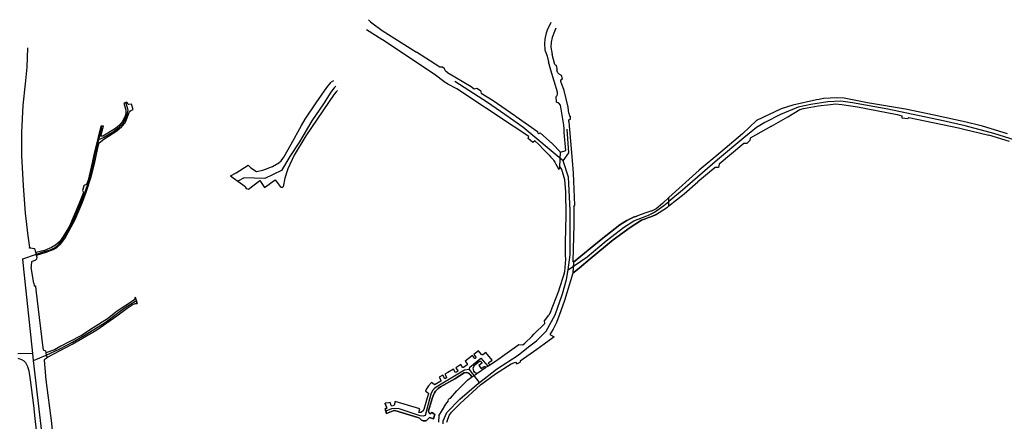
# Model space of a CAD drawing. Extents: x 166506 to 171543, y 332500 to 338212.
# Tile 131 of 139: x 169191 to 170418, y 337691 to 338191. Entities that reach past the tile are written whole.
import ezdxf

# ---------------------------------------------------------------- set-up
doc = ezdxf.new("R2010")
doc.units = 0
doc.header["$MEASUREMENT"] = 0
doc.layers.add('IRISH_OS_1000S_FEATURE', color=252, linetype='CONTINUOUS')

msp = doc.modelspace()

# ---------------------------------------------------------------- linework, layer by layer
at = {"layer": 'IRISH_OS_1000S_FEATURE', "color": 9}
for points in [[(169626.035, 338191.314), (169628.436, 338188.664), (169631.645, 338186.006), (169643.096, 338177.763)], [(169642.597, 338166.475), (169623.368, 338178.884)], [(169846.368, 338151.886), (169845.909, 338153.686), (169845.478, 338161.174), (169845.949, 338167.174), (169847.521, 338174.914), (169848.815, 338178.858)], [(169848.815, 338178.858), (169853.281, 338188.231)], [(169859.238, 338180.852), (169857.378, 338176.553), (169854.723, 338169.246), (169853.418, 338163.457), (169853.102, 338157.173), (169854.842, 338147.885)], [(169721.225, 338113.195), (169707.692, 338123.405), (169643.461, 338166.43), (169642.597, 338166.475)], [(169643.096, 338177.763), (169666.449, 338162.812), (169685.534, 338151.021)], [(169201.183, 338156.163), (169200.25, 338132.057), (169198.385, 338111.418), (169195.492, 338084.799)], [(169724.257, 338125.521), (169722.21, 338126.742), (169720.549, 338130.177), (169717.92, 338132.041), (169714.913, 338132.183), (169685.534, 338151.021)], [(169846.368, 338151.886), (169848.311, 338145.885), (169850.19, 338138.941)], [(169860.952, 338130.767), (169860.065, 338134.24), (169858.838, 338134.565), (169857.948, 338135.659), (169854.842, 338147.885)], [(169869.548, 338055.678), (169869.34, 338059.875), (169864.809, 338085.145), (169862.986, 338087.561), (169860.03, 338088.821), (169859.769, 338095.822), (169860.72, 338096.912), (169861.292, 338098.46), (169861.236, 338101.129), (169852.931, 338128.542), (169850.19, 338138.941)], [(169860.952, 338130.767), (169860.427, 338130.188), (169860.433, 338129.006)], [(169724.257, 338125.521), (169753.623, 338107.985)], [(169861.433, 338125.978), (169860.433, 338129.006)], [(169861.739, 338125.051), (169861.433, 338125.978)], [(169865.231, 338114.471), (169865.554, 338116.315), (169867.318, 338117.681), (169866.283, 338121.687), (169863.505, 338123.437), (169861.739, 338125.051)], [(169454.138, 337996.839), (169460.944, 338000.64), (169476.135, 338010.079), (169479.227, 338007.087), (169486.329, 338002.497), (169494.389, 338004.072), (169506.463, 338008.532), (169514.187, 338013.313), (169517.054, 338015.495), (169520.439, 338020.199), (169529.698, 338036.467), (169542.393, 338059.791), (169547.183, 338067.467), (169560.744, 338087.689), (169573.922, 338106.939), (169579.56, 338113.482)], [(169583.229, 338106.377), (169579.084, 338101.177), (169569.871, 338086.476), (169555.464, 338065.405), (169539.783, 338039.237), (169528.023, 338021.204), (169517.438, 338003.563), (169496.661, 337993.763), (169471.179, 337994.547), (169463.211, 337990.353)], [(169582.215, 338115.03), (169579.56, 338113.482)], [(169585.028, 338108.634), (169583.229, 338106.377)], [(169722.972, 338112.304), (169721.225, 338113.195)], [(169724.784, 338111.284), (169722.972, 338112.304)], [(169837.751, 338036.501), (169833.243, 338040.443), (169830.487, 338038.605), (169824.772, 338043.392), (169825.375, 338045.955), (169806.093, 338058.992), (169735.743, 338105.115), (169724.784, 338111.284)], [(169795.713, 338073.28), (169774.282, 338088.135), (169733.604, 338114.444)], [(169753.623, 338107.985), (169757.683, 338105.426), (169760.812, 338105.907), (169765.394, 338103.004), (169766.209, 338099.694), (169781.071, 338090.553)], [(169875.382, 338075.026), (169874.478, 338082.549), (169869.42, 338103.214), (169865.231, 338114.471)], [(169585.744, 338101.51), (169583.045, 338098.703), (169547.973, 338046.951), (169533.197, 338022.585), (169525.611, 338005.763), (169521.751, 337994.007), (169519.444, 337983.317), (169518.299, 337982.47)], [(169587.403, 338103.236), (169585.744, 338101.51)], [(170370.298, 338063.771), (170330.345, 338072.583), (170294.726, 338079.789), (170247.388, 338087.714), (170218.314, 338093.609), (170208.99, 338094.184), (170192.721, 338093.174), (170187.157, 338092.17)], [(169195.492, 338084.799), (169193.542, 338050.98), (169193.67, 338022.122), (169195.799, 337984.376)], [(169289.959, 338042.156), (169295.955, 338044.776), (169308.17, 338052.11), (169314.867, 338057.117), (169319.783, 338061.804), (169322.347, 338066.203), (169325.313, 338073.58), (169326.512, 338078.539), (169323.647, 338088.24)], [(169323.647, 338088.24), (169320.977, 338087.513), (169323.705, 338078.915), (169323.636, 338075.202), (169322.198, 338070.344), (169319.205, 338064.187), (169315.847, 338060.203), (169310.904, 338055.992), (169294.995, 338046.156), (169292.366, 338046.164), (169295.039, 338056.027), (169295.628, 338058.996)], [(169332.782, 338079.472), (169330.692, 338086.39), (169327.553, 338085.605), (169326.435, 338085.857), (169325.564, 338087.261), (169324.967, 338088.599), (169323.647, 338088.24)], [(169781.071, 338090.553), (169808.128, 338071.892)], [(170187.157, 338092.17), (170184.011, 338091.602), (170154.209, 338084.77), (170139.932, 338080.467), (170109.314, 338065.827), (170091.792, 338049.321), (170064.64, 338026.334), (170037.873, 338004.226), (170000, 337970.069)], [(170466.862, 338030.869), (170452.569, 338034.641), (170404.932, 338049.616), (170368.894, 338059.378), (170341.485, 338065.385), (170272.738, 338079.824), (170228.851, 338087.793), (170214.074, 338090.015), (170198.112, 338088.979), (170176.956, 338085.865), (170161.218, 338082.329), (170138.995, 338073.374), (170119.543, 338063.511), (170109.198, 338057.221), (170093.335, 338044.306), (170060.694, 338016.695), (170016.793, 337979.117), (170000, 337965.159)], [(170163.286, 338079.702), (170167.603, 338080.964), (170185.905, 338083.976), (170201.438, 338085.902)], [(170201.438, 338085.902), (170207.619, 338086.485), (170215.556, 338085.794), (170234.819, 338082.748), (170284.162, 338073.294), (170290.201, 338071.736), (170290.181, 338069.215), (170297.737, 338068.148), (170298.757, 338069.653), (170360.552, 338056.701), (170369.234, 338054.66)], [(169212.539, 337898.111), (169224.238, 337901.769), (169233.127, 337905.253), (169237.974, 337908.157), (169242.665, 337912.456), (169247.66, 337918.848), (169260.427, 337942.651), (169269.636, 337964.075), (169274.099, 337976.606), (169280.616, 337995.734), (169284.559, 338011.923), (169288.4, 338029.842), (169290.37, 338038.066), (169296.407, 338042.671), (169312.308, 338052.813), (169318.746, 338058.19), (169322.656, 338062.955), (169325.501, 338069.214), (169328.336, 338077.03), (169329.994, 338078.341), (169332.782, 338079.472)], [(169868.413, 338015.508), (169818.144, 338057.733), (169795.713, 338073.28)], [(169808.128, 338071.892), (169809.017, 338071.279)], [(169809.017, 338071.279), (169809.849, 338070.705)], [(169809.849, 338070.705), (169836.297, 338052.226), (169836.379, 338051.296), (169836.88, 338050.552), (169838.149, 338049.797), (169839.505, 338050.642), (169855.063, 338036.751), (169865.152, 338026.417)], [(169875.382, 338075.026), (169876.102, 338071.164), (169877.497, 338071.07)], [(169877.635, 338067.514), (169877.497, 338071.07)], [(170128.004, 338058.788), (170148.27, 338070.408), (170163.286, 338079.702)], [(169292.29, 338058.957), (169289.14, 338044.943), (169283.99, 338025.154), (169281.552, 338013.169), (169276.746, 337991.79), (169274.467, 337986.078), (169272.423, 337985.388), (169271.26, 337984.702), (169269.791, 337978.609), (169270.781, 337976.288), (169265.276, 337961.612), (169253.372, 337934.482), (169248.873, 337927.026), (169244.925, 337920.042), (169241.364, 337915.325), (169236.235, 337910.664), (169231.066, 337907.605), (169222.338, 337904.247), (169211.659, 337901.411)], [(169289.959, 338042.156), (169291.914, 338049.28), (169293.608, 338058.972)], [(169292.29, 338058.957), (169293.608, 338058.972)], [(169293.608, 338058.972), (169295.628, 338058.996)], [(169865.152, 338026.417), (169871.826, 338028.445), (169869.781, 338050.968), (169869.548, 338055.678)], [(169875.295, 338064.108), (169875.402, 338065.883), (169876.043, 338066.978), (169877.635, 338067.514)], [(169875.295, 338064.108), (169876.119, 338054.721)], [(170128.004, 338058.788), (170101.199, 338043.859), (170100.754, 338041.029), (170097.19, 338037.405), (170093.341, 338037.354)], [(170387.32, 338059.6), (170370.298, 338063.771)], [(170421.559, 338049.322), (170390.747, 338058.76), (170387.32, 338059.6)], [(169868.413, 338015.508), (169875.323, 338025.494), (169873.461, 338055.108)], [(169876.119, 338054.721), (169879.593, 338016.173), (169880.639, 338000.503), (169882.349, 337960.34), (169881.648, 337959.274), (169881.693, 337936.3), (169880.396, 337890.361), (169881.397, 337889.345)], [(170369.234, 338054.66), (170386.599, 338050.578), (170398.689, 338047.392)], [(170424.093, 338039.634), (170398.689, 338047.392)], [(169212.182, 337899.451), (169220.72, 337902.296), (169228.466, 337904.482), (169235.516, 337907.858), (169240.581, 337912.029), (169243.659, 337915.902), (169250.809, 337927.223), (169261.733, 337948.374), (169261.931, 337949.665), (169271.134, 337971.945), (169278.715, 337994.02), (169281.973, 338007.332), (169286.014, 338026.293), (169289.959, 338042.156)], [(169837.751, 338036.501), (169844.787, 338029.062)], [(170093.341, 338037.354), (170062.521, 338011.567), (170061.943, 338007.204), (170057.732, 338007.54), (170035.898, 337989.448)], [(169844.787, 338029.062), (169846.731, 338027.007)], [(169846.731, 338027.007), (169848.665, 338024.965)], [(169848.665, 338024.965), (169850.747, 338022.762)], [(169850.747, 338022.762), (169852.578, 338020.827)], [(169852.578, 338020.827), (169854.413, 338018.886)], [(169854.413, 338018.886), (169856.008, 338017.2), (169856.343, 338016.622)], [(169864.309, 338008.417), (169865.152, 338026.417)], [(169856.343, 338016.622), (169857.861, 338013.998)], [(169857.861, 338013.998), (169859.379, 338011.374)], [(169859.379, 338011.374), (169860.864, 338008.805)], [(169860.864, 338008.805), (169863.042, 338005.042)], [(169864.309, 338008.417), (169863.042, 338005.042)], [(169871.44, 337898.573), (169871.103, 337913.97), (169872.086, 337947.84), (169871.715, 337977.624), (169870.597, 337992.098), (169866.502, 338004.767), (169864.309, 338008.417)], [(169874.706, 337879.781), (169877.038, 337898.664), (169877.141, 337954.181), (169875.057, 337995.333), (169868.413, 338015.508)], [(169454.138, 337996.839), (169457.368, 337994.531)], [(169457.368, 337994.531), (169463.211, 337990.353)], [(169195.799, 337984.376), (169198.242, 337950.322), (169201.618, 337922.479), (169203.658, 337907.729)], [(169463.211, 337990.353), (169471.869, 337984.165)], [(169471.869, 337984.165), (169472.146, 337983.424), (169473.616, 337981.129), (169476.615, 337980.443), (169490.334, 337991.009), (169496.525, 337982.287), (169509.656, 337992.094), (169515.903, 337983.867), (169517.088, 337982.808), (169518.299, 337982.47)], [(170000, 337959.535), (170018.996, 337974.558), (170035.898, 337989.448)], [(170000, 337970.069), (169992.174, 337962.724), (169984.101, 337956.104)], [(169974.767, 337948.145), (169982.173, 337951.81), (169993.6, 337959.957), (170000, 337965.159)], [(169983.301, 337948.247), (169998.125, 337958.092), (170000, 337959.535)], [(169874.706, 337879.781), (169898.313, 337896.167), (169922.085, 337916.186), (169943.355, 337932.868), (169956.283, 337940.792), (169972.548, 337947.047), (169974.767, 337948.145)], [(169881.397, 337889.345), (169915.806, 337917.54), (169939.109, 337935.924), (169947.533, 337941.343), (169955.947, 337945.376), (169960, 337946.786)], [(169971.169, 337950.84), (169965.454, 337948.998), (169960, 337946.786)], [(169975.051, 337952.12), (169971.169, 337950.84)], [(169977.51, 337946.067), (169974.576, 337944.96)], [(169977.299, 337952.862), (169975.051, 337952.12)], [(169984.101, 337956.104), (169978.186, 337953.155), (169977.299, 337952.862)], [(169983.301, 337948.247), (169977.51, 337946.067)], [(169965.87, 337941.652), (169951.682, 337932.558), (169930.42, 337917.436), (169901.934, 337893.747)], [(169970.871, 337943.559), (169965.87, 337941.652)], [(169974.576, 337944.96), (169970.871, 337943.559)], [(169195.395, 337893.853), (169212.182, 337899.451)], [(169211.659, 337901.411), (169210.575, 337905.481), (169209.606, 337905.992), (169205.41, 337906.904), (169203.762, 337906.977), (169203.658, 337907.729)], [(169211.595, 337892.499), (169212.941, 337893.615), (169213.226, 337895.532), (169212.539, 337898.111)], [(169212.182, 337899.451), (169211.659, 337901.411)], [(169212.182, 337899.451), (169211.659, 337901.411)], [(169212.539, 337898.111), (169212.182, 337899.451)], [(169212.539, 337898.111), (169212.182, 337899.451)], [(169863.037, 337854.015), (169863.669, 337856.718), (169869.279, 337873.267), (169870.26, 337877.86), (169871.57, 337892.662), (169871.44, 337898.573)], [(169196.337, 337884.897), (169195.395, 337893.853)], [(169207.82, 337775.757), (169196.337, 337884.897)], [(169208.895, 337863.254), (169205.684, 337882.785), (169206.054, 337883.962), (169206.111, 337884.877)], [(169206.111, 337884.877), (169206.458, 337890.48), (169211.595, 337892.499)], [(169881.397, 337889.345), (169880.214, 337875.685)], [(169901.934, 337893.747), (169888.095, 337882.238)], [(169825.269, 337784.037), (169835.089, 337791.583), (169846.993, 337803.591), (169858.46, 337823.853), (169867.348, 337850.253), (169872.572, 337868.106), (169874.706, 337879.781)], [(169880.214, 337875.685), (169869.869, 337841.602), (169865.235, 337829.032), (169860.208, 337814.511), (169856.015, 337806.065), (169851.774, 337799.637), (169857.171, 337796.571)], [(169888.095, 337882.238), (169880.214, 337875.685)], [(169208.895, 337863.254), (169209.358, 337859.981), (169210.803, 337860.248), (169211.196, 337859.746), (169211.667, 337855.227)], [(169211.667, 337855.227), (169213.111, 337841.355), (169219.943, 337786.103)], [(169852.404, 337827.306), (169863.037, 337854.015)], [(169335.138, 337845.846), (169335.375, 337844.529), (169333.208, 337841.985), (169312.931, 337828.62), (169300.83, 337819.15), (169283.094, 337807.62), (169274.501, 337802.532), (169269.113, 337798.787), (169252.233, 337789.79), (169242.683, 337785.003), (169234.867, 337780.511), (169224.038, 337776.817)], [(169224.589, 337773.924), (169241.407, 337781.454), (169257.24, 337790.153), (169272.841, 337799.179), (169297.957, 337814.595), (169313.39, 337825.882), (169322.606, 337833.162), (169334.846, 337840.6), (169336.73, 337840.816)], [(169226.091, 337771.378), (169256.988, 337787.275), (169287.63, 337805.397), (169312.494, 337822.582), (169325.16, 337832.284), (169331.5, 337836.606), (169335.368, 337838.277), (169337.544, 337838.244)], [(169335.138, 337845.846), (169336.73, 337840.816)], [(169336.73, 337840.816), (169337.544, 337838.244)], [(169845.275, 337816.343), (169850.579, 337823.369)], [(169852.404, 337827.306), (169850.579, 337823.369)], [(169831.933, 337799.906), (169845.396, 337813.004), (169845.275, 337816.343)], [(169818.023, 337786.75), (169820.672, 337788.809), (169829.471, 337797.162), (169831.933, 337799.906)], [(169219.943, 337786.103), (169220.75, 337780.2), (169223.726, 337779.05), (169224.038, 337776.817)], [(169776.894, 337761.554), (169783.878, 337766.144), (169792.643, 337772.648), (169813.065, 337787.179)], [(169813.065, 337787.179), (169818.023, 337786.75)], [(169857.171, 337796.571), (169853.937, 337794.075), (169850.772, 337792.208), (169844.716, 337787.369), (169835.478, 337780.939)], [(169207.82, 337775.757), (169189.091, 337775.567)], [(169208.824, 337767.078), (169207.82, 337775.757)], [(169208.824, 337767.078), (169224.589, 337773.924)], [(169224.038, 337776.817), (169224.589, 337773.924)], [(169224.038, 337776.817), (169224.589, 337773.924)], [(169224.589, 337773.924), (169224.839, 337772.611), (169226.091, 337771.378)], [(169224.589, 337773.924), (169224.839, 337772.611), (169226.091, 337771.378)], [(169776.894, 337761.554), (169775.631, 337763.127), (169775.455, 337763.548), (169775.492, 337763.953), (169775.889, 337764.47), (169779.734, 337767.583), (169772.068, 337777.276), (169768.111, 337774.282), (169767.49, 337774.07), (169766.784, 337774.483), (169762.907, 337779.196), (169757.142, 337774.585), (169759.643, 337771.395), (169759.774, 337770.992), (169759.654, 337770.42), (169759.349, 337770.007), (169758.87, 337769.794), (169758.44, 337769.8), (169758.047, 337770.061), (169755.511, 337773.254), (169746.321, 337766.155), (169748.803, 337762.807), (169748.878, 337762.131), (169748.649, 337761.748), (169744.218, 337758.521), (169743.39, 337758.356), (169743.072, 337758.677), (169740.746, 337762.08), (169734.652, 337757.958), (169736.985, 337754.182), (169736.632, 337753.478), (169734.933, 337752.429), (169734.56, 337752.343), (169733.808, 337752.726), (169731.897, 337756.333), (169724.818, 337752.223), (169721.036, 337750.241), (169723.111, 337746.36), (169722.885, 337745.545), (169721.651, 337744.796), (169720.735, 337744.863), (169720.339, 337745.197), (169718.308, 337748.704), (169714.061, 337746.214), (169715.98, 337742.794), (169716.131, 337742.397), (169715.922, 337741.578), (169708.959, 337737.094), (169708.043, 337736.895), (169707.649, 337737.097), (169704.509, 337739.878), (169700.45, 337735.533), (169698.219, 337731.925), (169696.86, 337729.014), (169700.343, 337726.881), (169700.78, 337726.218), (169700.714, 337725.624), (169698.969, 337720.861), (169694.695, 337706.04), (169693.751, 337704.397), (169693.003, 337703.618), (169691.03, 337702.588), (169690.103, 337702.308), (169688.467, 337702.321), (169689.952, 337707.103), (169659.281, 337716.16), (169657.777, 337711.526), (169657.41, 337711.213), (169655.342, 337710.42), (169654.5, 337710.737), (169654.221, 337711.024), (169652.699, 337714.79)], [(169764.017, 337739.667), (169785.465, 337756.438), (169812.103, 337773.919), (169825.269, 337784.037)], [(169835.478, 337780.939), (169814.585, 337766.301), (169814.646, 337765.165)], [(169189.324, 337770.052), (169193.766, 337768.464), (169196.607, 337766.836), (169198.624, 337764.693), (169201.141, 337759.66), (169202.823, 337754.448), (169204.538, 337742.928), (169208.606, 337711.298), (169210.312, 337694.976), (169214.156, 337662.308), (169214.314, 337660.033), (169214.125, 337659.187)], [(169228.196, 337600), (169208.824, 337767.078)], [(169226.091, 337771.378), (169225.921, 337770.728), (169224.301, 337769.44), (169221.863, 337768.084), (169221.897, 337767.696)], [(169221.897, 337767.696), (169224.078, 337743.045)], [(169723.768, 337691.463), (169726.279, 337698.725), (169729.27, 337702.762), (169740.239, 337713.562), (169765.407, 337737.033), (169783.955, 337750.456), (169803.737, 337762.868)], [(169751.557, 337755.941), (169752.19, 337758.975), (169765.974, 337770.231), (169774.441, 337759.995)], [(169760.531, 337750.69), (169758.075, 337752.562), (169757.017, 337754.027), (169756.529, 337755.93), (169756.401, 337757.66), (169756.977, 337759.561), (169757.723, 337760.813), (169758.428, 337761.622), (169764.275, 337766.193), (169764.659, 337766.413), (169765.162, 337766.422), (169765.558, 337766.225), (169766.838, 337764.646), (169766.92, 337764.306), (169766.865, 337763.682), (169763.39, 337760.892), (169766.405, 337756.987), (169769.932, 337759.621), (169770.787, 337759.466), (169771.677, 337758.238)], [(169774.441, 337759.995), (169776.894, 337761.554)], [(169803.737, 337762.868), (169808.897, 337764.861), (169810.589, 337762.808)], [(169810.589, 337762.808), (169814.646, 337765.165)], [(169751.557, 337755.941), (169745.488, 337754.929), (169709.952, 337734.063), (169707.55, 337732.039), (169705.652, 337729.637), (169703.629, 337725.085), (169696.294, 337698.781), (169694.145, 337698.022), (169690.098, 337698.401), (169664.047, 337706.874), (169659.368, 337707.38), (169654.563, 337707.127), (169647.548, 337703.938)], [(169754.015, 337746.463), (169753.611, 337747.902), (169752.458, 337749.818), (169751.572, 337750.606), (169750.334, 337751.348), (169749.266, 337751.845), (169747.315, 337752.167), (169745.136, 337751.615), (169733.231, 337744.397), (169715.557, 337734.331), (169712.48, 337732.119), (169710.256, 337729.993), (169709.274, 337728.893), (169708.056, 337726.989), (169707.058, 337725.098), (169705.411, 337721.166), (169700.564, 337704.576), (169700.59, 337703.648), (169700.876, 337702.715), (169701.345, 337701.9), (169702.011, 337701.263), (169703.421, 337700.591), (169703.971, 337702.44), (169706.231, 337701.848), (169706.008, 337701.018), (169708.343, 337700.189), (169706.879, 337694.575), (169701.972, 337695.973), (169701.246, 337695.965), (169699.914, 337693.958), (169699.094, 337693.135), (169698.126, 337692.574), (169697.243, 337692.117), (169696.194, 337691.929), (169693.994, 337692.04), (169693.021, 337692.339), (169691.934, 337692.964), (169689.495, 337695.426), (169687.529, 337696.312), (169658.557, 337704.823), (169658.084, 337704.913), (169656.722, 337704.593), (169648.472, 337701.311), (169647.548, 337703.938)], [(169764.017, 337739.667), (169751.557, 337755.941)], [(169754.015, 337746.463), (169760.531, 337750.69)], [(169760.531, 337750.69), (169760.822, 337750.88)], [(169760.822, 337750.88), (169771.677, 337758.238)], [(169771.677, 337758.238), (169774.441, 337759.995)], [(169224.078, 337743.045), (169231.012, 337689.216), (169235.486, 337640.003)], [(169713.513, 337698.367), (169717.848, 337705.84), (169722.4, 337712.607), (169725.431, 337716.816), (169725.07, 337717.712), (169725.445, 337718.622), (169726.143, 337719.542), (169726.804, 337720.036), (169727.964, 337720.062), (169735.884, 337729.477), (169739.989, 337733.718), (169746.663, 337740.21), (169749.629, 337742.9), (169754.015, 337746.463)], [(169718.789, 337688.338), (169719.06, 337692.155), (169723.567, 337702.48), (169739.454, 337718.91), (169760.237, 337736.713), (169764.017, 337739.667)], [(169647.548, 337703.938), (169646.432, 337707.11), (169648.728, 337707.964), (169646.647, 337713.535)], [(169646.647, 337713.535), (169646.756, 337713.903)], [(169652.699, 337714.79), (169651.003, 337714.27), (169646.756, 337713.903)], [(169713.513, 337698.367), (169713.066, 337690.332)], [(169723.572, 337690.438), (169723.768, 337691.463)]]:
    msp.add_lwpolyline(points, dxfattribs=at)
for points in [[(169212.182, 337899.451), (169212.539, 337898.111), (169224.238, 337901.769), (169233.127, 337905.253), (169237.974, 337908.157), (169242.665, 337912.456), (169247.66, 337918.848), (169260.427, 337942.651), (169269.636, 337964.075), (169274.099, 337976.606), (169280.616, 337995.734), (169284.559, 338011.923), (169288.4, 338029.842), (169290.37, 338038.066), (169296.407, 338042.671), (169312.308, 338052.813), (169318.746, 338058.19), (169322.656, 338062.955), (169325.501, 338069.214), (169328.336, 338077.03), (169329.994, 338078.341), (169332.782, 338079.472), (169330.692, 338086.39), (169327.553, 338085.605), (169326.435, 338085.857), (169325.564, 338087.261), (169324.967, 338088.599), (169323.647, 338088.24), (169320.977, 338087.513), (169323.705, 338078.915), (169323.636, 338075.202), (169322.198, 338070.344), (169319.205, 338064.187), (169315.847, 338060.203), (169310.904, 338055.992), (169294.995, 338046.156), (169292.366, 338046.164), (169295.039, 338056.027), (169295.628, 338058.996), (169293.608, 338058.972), (169292.29, 338058.957), (169289.14, 338044.943), (169283.99, 338025.154), (169281.552, 338013.169), (169276.746, 337991.79), (169274.467, 337986.078), (169272.423, 337985.388), (169271.26, 337984.702), (169269.791, 337978.609), (169270.781, 337976.288), (169265.276, 337961.612), (169253.372, 337934.482), (169248.873, 337927.026), (169244.925, 337920.042), (169241.364, 337915.325), (169236.235, 337910.664), (169231.066, 337907.605), (169222.338, 337904.247), (169211.659, 337901.411), (169212.182, 337899.451)], [(169881.397, 337889.345), (169880.214, 337875.685), (169888.095, 337882.238), (169901.934, 337893.747), (169930.42, 337917.436), (169951.682, 337932.558), (169965.87, 337941.652), (169970.871, 337943.559), (169974.576, 337944.96), (169977.51, 337946.067), (169983.301, 337948.247), (169998.125, 337958.092), (170000, 337959.535), (170000, 337965.159), (170000, 337970.069), (169992.174, 337962.724), (169984.101, 337956.104), (169978.186, 337953.155), (169977.299, 337952.862), (169975.051, 337952.12), (169971.169, 337950.84), (169965.454, 337948.998), (169960, 337946.786), (169955.947, 337945.376), (169947.533, 337941.343), (169939.109, 337935.924), (169915.806, 337917.54), (169881.397, 337889.345)], [(169226.091, 337771.378), (169256.988, 337787.275), (169287.63, 337805.397), (169312.494, 337822.582), (169325.16, 337832.284), (169331.5, 337836.606), (169335.368, 337838.277), (169337.544, 337838.244), (169336.73, 337840.816), (169335.138, 337845.846), (169335.375, 337844.529), (169333.208, 337841.985), (169312.931, 337828.62), (169300.83, 337819.15), (169283.094, 337807.62), (169274.501, 337802.532), (169269.113, 337798.787), (169252.233, 337789.79), (169242.683, 337785.003), (169234.867, 337780.511), (169224.038, 337776.817), (169224.589, 337773.924), (169224.839, 337772.611), (169226.091, 337771.378)], [(169647.548, 337703.938), (169648.472, 337701.311), (169656.722, 337704.593), (169658.084, 337704.913), (169658.557, 337704.823), (169687.529, 337696.312), (169689.495, 337695.426), (169691.934, 337692.964), (169693.021, 337692.339), (169693.994, 337692.04), (169696.194, 337691.929), (169697.243, 337692.117), (169698.126, 337692.574), (169699.094, 337693.135), (169699.914, 337693.958), (169701.246, 337695.965), (169701.972, 337695.973), (169706.879, 337694.575), (169708.343, 337700.189), (169706.008, 337701.018), (169706.231, 337701.848), (169703.971, 337702.44), (169703.421, 337700.591), (169702.011, 337701.263), (169701.345, 337701.9), (169700.876, 337702.715), (169700.59, 337703.648), (169700.564, 337704.576), (169705.411, 337721.166), (169707.058, 337725.098), (169708.056, 337726.989), (169709.274, 337728.893), (169710.256, 337729.993), (169712.48, 337732.119), (169715.557, 337734.331), (169733.231, 337744.397), (169745.136, 337751.615), (169747.315, 337752.167), (169749.266, 337751.845), (169750.334, 337751.348), (169751.572, 337750.606), (169752.458, 337749.818), (169753.611, 337747.902), (169754.015, 337746.463), (169760.531, 337750.69), (169758.075, 337752.562), (169757.017, 337754.027), (169756.529, 337755.93), (169756.401, 337757.66), (169756.977, 337759.561), (169757.723, 337760.813), (169758.428, 337761.622), (169764.275, 337766.193), (169764.659, 337766.413), (169765.162, 337766.422), (169765.558, 337766.225), (169766.838, 337764.646), (169766.92, 337764.306), (169766.865, 337763.682), (169763.39, 337760.892), (169766.405, 337756.987), (169769.932, 337759.621), (169770.787, 337759.466), (169771.677, 337758.238), (169774.441, 337759.995), (169776.894, 337761.554), (169775.631, 337763.127), (169775.455, 337763.548), (169775.492, 337763.953), (169775.889, 337764.47), (169779.734, 337767.583), (169772.068, 337777.276), (169768.111, 337774.282), (169767.49, 337774.07), (169766.784, 337774.483), (169762.907, 337779.196), (169757.142, 337774.585), (169759.643, 337771.395), (169759.774, 337770.992), (169759.654, 337770.42), (169759.349, 337770.007), (169758.87, 337769.794), (169758.44, 337769.8), (169758.047, 337770.061), (169755.511, 337773.254), (169746.321, 337766.155), (169748.803, 337762.807), (169748.878, 337762.131), (169748.649, 337761.748), (169744.218, 337758.521), (169743.39, 337758.356), (169743.072, 337758.677), (169740.746, 337762.08), (169734.652, 337757.958), (169736.985, 337754.182), (169736.632, 337753.478), (169734.933, 337752.429), (169734.56, 337752.343), (169733.808, 337752.726), (169731.897, 337756.333), (169724.818, 337752.223), (169721.036, 337750.241), (169723.111, 337746.36), (169722.885, 337745.545), (169721.651, 337744.796), (169720.735, 337744.863), (169720.339, 337745.197), (169718.308, 337748.704), (169714.061, 337746.214), (169715.98, 337742.794), (169716.131, 337742.397), (169715.922, 337741.578), (169708.959, 337737.094), (169708.043, 337736.895), (169707.649, 337737.097), (169704.509, 337739.878), (169700.45, 337735.533), (169698.219, 337731.925), (169696.86, 337729.014), (169700.343, 337726.881), (169700.78, 337726.218), (169700.714, 337725.624), (169698.969, 337720.861), (169694.695, 337706.04), (169693.751, 337704.397), (169693.003, 337703.618), (169691.03, 337702.588), (169690.103, 337702.308), (169688.467, 337702.321), (169689.952, 337707.103), (169659.281, 337716.16), (169657.777, 337711.526), (169657.41, 337711.213), (169655.342, 337710.42), (169654.5, 337710.737), (169654.221, 337711.024), (169652.699, 337714.79), (169651.003, 337714.27), (169646.756, 337713.903), (169646.647, 337713.535), (169648.728, 337707.964), (169646.432, 337707.11), (169647.548, 337703.938)]]:
    msp.add_lwpolyline(points, close=True, dxfattribs=at)

doc.saveas('drawing.dxf')
